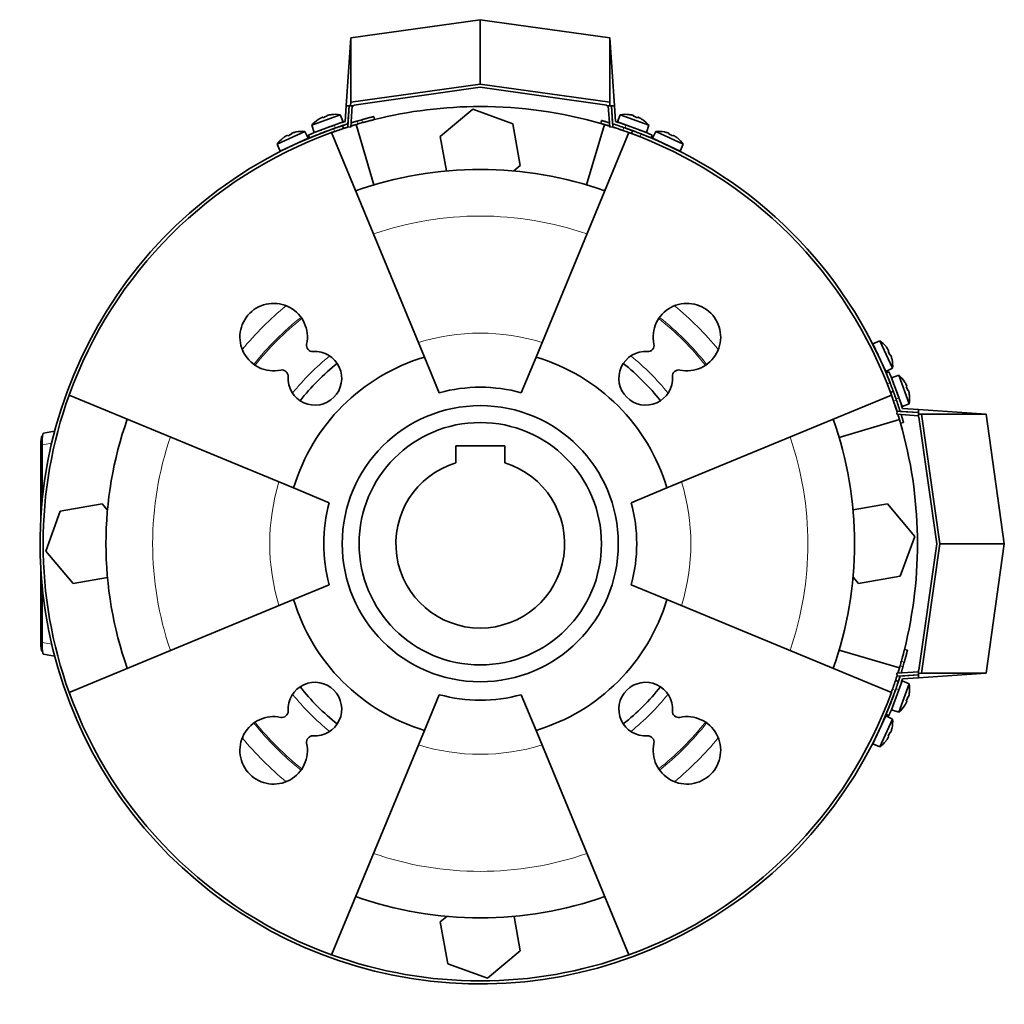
# Model space of a CAD drawing. Header units: millimetres. Extents: x 321 to 1213, y -1919 to 1672.
# Tile 26 of 29: x 321 to 642, y 1351 to 1672. Entities that reach past the tile are written whole.
import ezdxf

# ---------------------------------------------------------------- set-up
doc = ezdxf.new("R2010")
doc.units = ezdxf.units.MM
for name, color, linetype in [('M5X8_UNI7687', 7, 'Continuous'), ('MID_344-4', 7, 'Continuous'), ('VSI184-254_GIUNT', 7, 'Continuous'), ('VSI344-454_FILTR', 7, 'Continuous'), ('VSI344-454_SUPPO', 7, 'Continuous'), ('VSI344-454_TERMI', 7, 'Continuous'), ('VSI344-454_TESTA', 7, 'Continuous')]:
    doc.layers.add(name, color=color, linetype=linetype)

# ---------------------------------------------------------------- blocks, each defined once
blk = doc.blocks.new('SE1')
at = {"layer": 'M5X8_UNI7687', "color": 7, "linetype": 'Continuous', "lineweight": 35}
for p, q in [((425.53, 1640.58), (416.26, 1637.21)), ((421.15, 1640.26), (421.21, 1640.07)), ((422.75, 1640.63), (422.76, 1640.65)), ((426.45, 1638.25), (425.53, 1640.58)), ((516.82, 1640.58), (515.9, 1638.25)), ((526.08, 1637.21), (516.82, 1640.58)), ((519.6, 1640.63), (519.59, 1640.65)), ((521.2, 1640.26), (521.14, 1640.07)), ((416.26, 1637.21), (417.05, 1634.83)), ((417.05, 1634.83), (426.45, 1638.25)), ((418.36, 1639.03), (418.34, 1639.05)), ((419.82, 1639.78), (419.91, 1639.59)), ((515.9, 1638.25), (525.3, 1634.83)), ((522.53, 1639.78), (522.44, 1639.59)), ((524.01, 1639.05), (523.99, 1639.03)), ((525.3, 1634.83), (526.08, 1637.21)), ((413.94, 1635.16), (405, 1630.99)), ((408.32, 1633.87), (408.42, 1633.69)), ((409.61, 1634.47), (409.68, 1634.28)), ((411.17, 1634.97), (411.17, 1635)), ((415.06, 1632.92), (413.94, 1635.16)), ((424.45, 1636.44), (424.45, 1636.44)), ((528.41, 1635.16), (527.29, 1632.92)), ((537.35, 1630.99), (528.41, 1635.16)), ((531.18, 1635), (531.18, 1634.97)), ((532.74, 1634.47), (532.67, 1634.28)), ((534.03, 1633.87), (533.93, 1633.69)), ((405, 1630.99), (406, 1628.7)), ((406, 1628.7), (415.06, 1632.92)), ((406.91, 1633.01), (406.93, 1633)), ((527.29, 1632.92), (536.35, 1628.7)), ((535.42, 1633), (535.44, 1633.01)), ((536.35, 1628.7), (537.35, 1630.99)), ((601.41, 1566.93), (599.12, 1565.93)), ((605.58, 1557.99), (601.41, 1566.93)), ((599.12, 1565.93), (603.34, 1556.87)), ((603.43, 1565.02), (603.41, 1565)), ((604.28, 1563.61), (604.11, 1563.51)), ((604.88, 1562.32), (604.69, 1562.25)), ((605.39, 1560.77), (605.41, 1560.76)), ((603.34, 1556.87), (605.58, 1557.99)), ((607.62, 1555.67), (605.25, 1554.88)), ((605.25, 1554.88), (608.67, 1545.48)), ((611, 1546.4), (607.62, 1555.67)), ((609.45, 1553.57), (609.46, 1553.59)), ((610.2, 1552.11), (610.01, 1552.03)), ((610.68, 1550.78), (610.48, 1550.72)), ((611.05, 1549.18), (611.07, 1549.17)), ((608.67, 1545.48), (611, 1546.4)), ((608.67, 1456.03), (605.25, 1446.64)), ((606.86, 1454.03), (606.86, 1454.03)), ((607.62, 1445.85), (611, 1455.11)), ((611, 1455.11), (608.67, 1456.03)), ((610.68, 1450.74), (610.48, 1450.79)), ((611.05, 1452.33), (611.07, 1452.34)), ((609.46, 1447.92), (609.45, 1447.94)), ((610.2, 1449.4), (610.01, 1449.49)), ((603.34, 1444.64), (599.12, 1435.58)), ((605.58, 1443.52), (603.34, 1444.64)), ((605.25, 1446.64), (607.62, 1445.85)), ((601.41, 1434.59), (605.58, 1443.52)), ((604.28, 1437.9), (604.11, 1438)), ((604.88, 1439.19), (604.69, 1439.26)), ((605.41, 1440.75), (605.39, 1440.75)), ((599.12, 1435.58), (601.41, 1434.59)), ((603.41, 1436.52), (603.43, 1436.49))]:
    blk.add_line(p, q, dxfattribs=at)
for centre, radius, start, end in [((423.87, 1630.72), 10, 80.4586, 96.4084), ((518.48, 1630.72), 10, 83.5916, 99.5414), ((423.87, 1630.72), 10, 123.5916, 139.5414), ((424.74, 1637.1), 0.5, 110, 129.2041), ((517.61, 1637.1), 0.5, 50.7959, 70), ((518.48, 1630.72), 10, 40.4586, 56.4084), ((413.15, 1625.19), 10, 85.4586, 101.4084), ((523.24, 1635.05), 0.5, 70, 89.4626), ((529.2, 1625.19), 10, 78.5916, 94.5414), ((413.15, 1625.19), 10, 128.5916, 144.5414), ((413.46, 1631.63), 0.5, 115, 134.2679), ((528.89, 1631.63), 0.5, 45.7321, 65), ((529.2, 1625.19), 10, 35.4586, 51.4084), ((408.02, 1629.09), 0.5, 95.7321, 115), ((534.33, 1629.09), 0.5, 65, 84.2679), ((595.61, 1558.78), 10, 38.5916, 54.5414), ((599.51, 1563.91), 0.5, 5.7321, 25), ((595.61, 1558.78), 10, 355.4586, 11.4084), ((602.04, 1558.47), 0.5, 25, 44.2679), ((601.13, 1548.06), 10, 33.5916, 49.5414), ((607.52, 1547.19), 0.5, 20, 39.2041), ((601.13, 1548.06), 10, 350.4586, 6.4084), ((607.52, 1454.32), 0.5, 320.7959, 340), ((601.13, 1453.46), 10, 353.5916, 9.5414), ((605.46, 1448.69), 0.5, 340, 359.4451), ((601.13, 1453.46), 10, 310.4586, 326.4084), ((602.04, 1443.04), 0.5, 315.7321, 335), ((595.61, 1442.73), 10, 348.5916, 4.5414), ((599.51, 1437.6), 0.5, 335, 354.2679), ((595.61, 1442.73), 10, 305.4586, 321.4084)]:
    blk.add_arc(centre, radius, start, end, dxfattribs=at)
for centre, major_axis, ratio, start_param, end_param in [((423.12, 1632.79), (8.7, 3.17), 0.811251, 1.49595, 1.645642), ((423.87, 1630.73), (9.4, 3.42), 0.996195, 1.335108, 1.449667), ((518.48, 1630.73), (-9.4, 3.42), 0.996195, 4.833518, 4.948078), ((519.23, 1632.79), (8.7, -3.17), 0.811251, 1.49595, 1.645642), ((423.87, 1630.73), (-9.4, -3.42), 0.996195, 4.833518, 4.948078), ((518.48, 1630.73), (9.4, -3.42), 0.996195, 1.335108, 1.449667), ((413.14, 1625.21), (-9.06, -4.23), 0.996195, 4.833518, 4.948078), ((412.22, 1627.19), (8.39, 3.91), 0.811251, 1.49595, 1.645642), ((413.14, 1625.21), (9.06, 4.23), 0.996195, 1.335108, 1.449667), ((529.21, 1625.21), (-9.06, 4.23), 0.996195, 4.833518, 4.948078), ((530.13, 1627.19), (8.39, -3.91), 0.811251, 1.49595, 1.645642), ((529.21, 1625.21), (9.06, -4.23), 0.996195, 1.335108, 1.449667), ((595.62, 1558.79), (-4.23, 9.06), 0.996195, 4.833518, 4.948078), ((597.61, 1559.72), (3.91, -8.39), 0.811251, 1.49595, 1.645642), ((595.62, 1558.79), (4.23, -9.06), 0.996195, 1.335108, 1.449667), ((601.15, 1548.06), (-3.42, 9.4), 0.996195, 4.833518, 4.948078), ((603.21, 1548.81), (3.17, -8.7), 0.811251, 1.49595, 1.645642), ((601.15, 1548.06), (3.42, -9.4), 0.996195, 1.335108, 1.449667), ((603.21, 1452.7), (-3.17, -8.7), 0.811251, 1.49595, 1.645642), ((601.15, 1453.45), (3.42, 9.4), 0.996195, 4.833518, 4.948078), ((601.15, 1453.45), (-3.42, -9.4), 0.996195, 1.335108, 1.449667), ((597.61, 1441.8), (-3.91, -8.39), 0.811251, 1.49595, 1.645642), ((595.62, 1442.73), (4.23, 9.06), 0.996195, 4.833518, 4.948078), ((595.62, 1442.73), (-4.23, -9.06), 0.996195, 1.335108, 1.449667)]:
    blk.add_ellipse(centre, major_axis=major_axis, ratio=ratio, start_param=start_param, end_param=end_param, dxfattribs=at)
for points in [[(421.62, 1640.43), (421.6, 1640.43), (421.57, 1640.42), (421.52, 1640.41), (421.48, 1640.4), (421.44, 1640.39), (421.4, 1640.37), (421.36, 1640.36), (421.32, 1640.35), (421.28, 1640.34), (421.25, 1640.33), (421.23, 1640.31), (421.2, 1640.3), (421.18, 1640.29), (421.17, 1640.28), (421.16, 1640.28), (421.15, 1640.27), (421.15, 1640.27), (421.15, 1640.26)], [(521.2, 1640.26), (521.2, 1640.27), (521.2, 1640.27), (521.19, 1640.28), (521.18, 1640.28), (521.17, 1640.29), (521.15, 1640.3), (521.12, 1640.31), (521.1, 1640.33), (521.07, 1640.34), (521.03, 1640.35), (520.99, 1640.36), (520.95, 1640.37), (520.91, 1640.39), (520.87, 1640.4), (520.82, 1640.41), (520.78, 1640.42), (520.74, 1640.43), (520.73, 1640.43)], [(419.82, 1639.78), (419.82, 1639.78), (419.82, 1639.78), (419.81, 1639.78), (419.79, 1639.78), (419.78, 1639.78), (419.76, 1639.78), (419.73, 1639.77), (419.7, 1639.76), (419.67, 1639.75), (419.64, 1639.74), (419.6, 1639.72), (419.56, 1639.71), (419.52, 1639.69), (419.48, 1639.67), (419.44, 1639.65), (419.4, 1639.63), (419.37, 1639.62), (419.35, 1639.61)], [(523, 1639.61), (522.98, 1639.62), (522.95, 1639.63), (522.91, 1639.65), (522.87, 1639.67), (522.83, 1639.69), (522.79, 1639.71), (522.75, 1639.72), (522.71, 1639.74), (522.68, 1639.75), (522.64, 1639.76), (522.62, 1639.77), (522.59, 1639.78), (522.57, 1639.78), (522.56, 1639.78), (522.54, 1639.78), (522.53, 1639.78), (522.53, 1639.78), (522.53, 1639.78)], [(408.32, 1633.87), (408.32, 1633.87), (408.32, 1633.87), (408.31, 1633.87), (408.29, 1633.87), (408.28, 1633.87), (408.26, 1633.86), (408.24, 1633.85), (408.21, 1633.84), (408.18, 1633.83), (408.14, 1633.81), (408.11, 1633.79), (408.07, 1633.77), (408.03, 1633.75), (407.99, 1633.73), (407.96, 1633.71), (407.91, 1633.68), (407.88, 1633.67), (407.87, 1633.66)], [(410.06, 1634.68), (410.04, 1634.67), (410.01, 1634.66), (409.96, 1634.64), (409.92, 1634.63), (409.88, 1634.61), (409.84, 1634.6), (409.8, 1634.58), (409.77, 1634.57), (409.73, 1634.55), (409.7, 1634.54), (409.67, 1634.52), (409.65, 1634.51), (409.64, 1634.5), (409.62, 1634.49), (409.61, 1634.48), (409.61, 1634.47), (409.61, 1634.47), (409.61, 1634.47)], [(532.74, 1634.47), (532.74, 1634.47), (532.74, 1634.47), (532.74, 1634.48), (532.73, 1634.49), (532.71, 1634.5), (532.7, 1634.51), (532.67, 1634.52), (532.65, 1634.54), (532.62, 1634.55), (532.58, 1634.57), (532.55, 1634.58), (532.51, 1634.6), (532.47, 1634.61), (532.43, 1634.63), (532.38, 1634.64), (532.34, 1634.66), (532.31, 1634.67), (532.29, 1634.68)], [(534.48, 1633.66), (534.46, 1633.67), (534.44, 1633.68), (534.39, 1633.71), (534.35, 1633.73), (534.32, 1633.75), (534.28, 1633.77), (534.24, 1633.79), (534.21, 1633.81), (534.17, 1633.83), (534.14, 1633.84), (534.11, 1633.85), (534.09, 1633.86), (534.07, 1633.87), (534.05, 1633.87), (534.04, 1633.87), (534.03, 1633.87), (534.03, 1633.87), (534.03, 1633.87)], [(604.28, 1563.61), (604.29, 1563.61), (604.29, 1563.61), (604.29, 1563.62), (604.29, 1563.64), (604.28, 1563.65), (604.28, 1563.67), (604.27, 1563.7), (604.26, 1563.72), (604.24, 1563.75), (604.23, 1563.79), (604.21, 1563.82), (604.19, 1563.86), (604.17, 1563.9), (604.15, 1563.94), (604.13, 1563.98), (604.1, 1564.02), (604.08, 1564.05), (604.07, 1564.06)], [(605.09, 1561.87), (605.09, 1561.89), (605.08, 1561.92), (605.06, 1561.97), (605.05, 1562.01), (605.03, 1562.05), (605.02, 1562.09), (605, 1562.13), (604.98, 1562.17), (604.97, 1562.2), (604.95, 1562.23), (604.94, 1562.26), (604.93, 1562.28), (604.92, 1562.3), (604.91, 1562.31), (604.9, 1562.32), (604.89, 1562.32), (604.89, 1562.32), (604.88, 1562.32)], [(610.2, 1552.11), (610.2, 1552.11), (610.2, 1552.12), (610.2, 1552.13), (610.2, 1552.14), (610.2, 1552.15), (610.2, 1552.17), (610.19, 1552.2), (610.18, 1552.23), (610.17, 1552.26), (610.16, 1552.29), (610.14, 1552.33), (610.12, 1552.37), (610.11, 1552.41), (610.09, 1552.45), (610.07, 1552.49), (610.05, 1552.53), (610.03, 1552.56), (610.03, 1552.58)], [(610.85, 1550.31), (610.85, 1550.33), (610.84, 1550.36), (610.83, 1550.41), (610.82, 1550.45), (610.8, 1550.49), (610.79, 1550.53), (610.78, 1550.57), (610.77, 1550.61), (610.75, 1550.65), (610.74, 1550.68), (610.73, 1550.71), (610.72, 1550.73), (610.71, 1550.75), (610.7, 1550.76), (610.7, 1550.77), (610.69, 1550.78), (610.68, 1550.78), (610.68, 1550.78)], [(610.68, 1450.74), (610.68, 1450.74), (610.69, 1450.74), (610.7, 1450.74), (610.7, 1450.75), (610.71, 1450.77), (610.72, 1450.78), (610.73, 1450.81), (610.74, 1450.83), (610.75, 1450.87), (610.77, 1450.9), (610.78, 1450.94), (610.79, 1450.98), (610.8, 1451.02), (610.82, 1451.06), (610.83, 1451.11), (610.84, 1451.15), (610.85, 1451.19), (610.85, 1451.2)], [(610.03, 1448.93), (610.03, 1448.95), (610.05, 1448.98), (610.07, 1449.02), (610.09, 1449.06), (610.11, 1449.1), (610.12, 1449.14), (610.14, 1449.18), (610.16, 1449.22), (610.17, 1449.25), (610.18, 1449.29), (610.19, 1449.31), (610.2, 1449.34), (610.2, 1449.36), (610.2, 1449.38), (610.2, 1449.39), (610.2, 1449.4), (610.2, 1449.4), (610.2, 1449.4)], [(604.07, 1437.45), (604.08, 1437.47), (604.1, 1437.5), (604.13, 1437.54), (604.15, 1437.58), (604.17, 1437.62), (604.19, 1437.65), (604.21, 1437.69), (604.23, 1437.73), (604.24, 1437.76), (604.26, 1437.79), (604.27, 1437.82), (604.28, 1437.84), (604.28, 1437.86), (604.29, 1437.88), (604.29, 1437.89), (604.29, 1437.9), (604.29, 1437.9), (604.28, 1437.9)], [(604.88, 1439.19), (604.89, 1439.19), (604.89, 1439.19), (604.9, 1439.2), (604.91, 1439.2), (604.92, 1439.22), (604.93, 1439.23), (604.94, 1439.26), (604.95, 1439.28), (604.97, 1439.31), (604.98, 1439.35), (605, 1439.38), (605.02, 1439.42), (605.03, 1439.46), (605.05, 1439.5), (605.06, 1439.55), (605.08, 1439.59), (605.09, 1439.62), (605.09, 1439.64)]]:
    blk.add_open_spline(points, degree=3, dxfattribs=at)
at = {"layer": 'MID_344-4', "color": 7, "linetype": 'Continuous', "lineweight": 35}
for p, q in [((428.45, 1643.54), (427.97, 1636.62)), ((428.97, 1636.55), (429.45, 1643.54)), ((512.89, 1643.54), (513.38, 1636.55)), ((514.38, 1636.62), (513.9, 1643.54)), ((427.97, 1636.62), (428.97, 1636.55)), ((513.38, 1636.55), (514.38, 1636.62)), ((607.04, 1543.96), (606.97, 1542.97)), ((613.96, 1543.48), (607.04, 1543.96)), ((606.97, 1542.97), (613.96, 1542.48)), ((613.96, 1459.04), (606.97, 1458.55)), ((606.97, 1458.55), (607.04, 1457.55)), ((607.04, 1457.55), (613.96, 1458.03))]:
    blk.add_line(p, q, dxfattribs=at)
at = {"layer": 'VSI184-254_GIUNT', "color": 7, "linetype": 'Continuous', "lineweight": 35}
for p, q in [((463.17, 1532.66), (463.17, 1527.07)), ((479.17, 1532.66), (463.17, 1532.66)), ((479.17, 1527.07), (479.17, 1532.66))]:
    blk.add_line(p, q, dxfattribs=at)
blk.add_circle((471.17, 1500.76), 39.5, dxfattribs=at)
blk.add_arc((471.17, 1500.76), 27.5, 106.9124, 73.0876, dxfattribs=at)
at = {"layer": 'VSI344-454_FILTR', "color": 7, "linetype": 'Continuous', "lineweight": 35}
for p, q in [((436.7, 1639.02), (436.46, 1639.99)), ((426.55, 1636.09), (426.24, 1637.04)), ((510.73, 1638.7), (510.45, 1637.74)), ((520.84, 1635.39), (520.5, 1634.45)), ((604.87, 1550.08), (605.81, 1550.42)), ((608.15, 1540.03), (609.12, 1540.31)), ((610.41, 1466.04), (609.44, 1466.28)), ((607.46, 1455.82), (606.51, 1456.13))]:
    blk.add_line(p, q, dxfattribs=at)
at = {"layer": 'VSI344-454_FILTR', "color": 4, "linetype": 'Continuous', "lineweight": 9}
for p, q in [((431.01, 1638.52), (431.32, 1637.57)), ((432.83, 1638), (432.59, 1638.97)), ((513.35, 1636.97), (513.33, 1636.88)), ((423.71, 1635.12), (423.4, 1636.07)), ((517.67, 1635.46), (518.02, 1636.4)), ((523.65, 1634.32), (523.3, 1633.38)), ((603.8, 1552.88), (604.74, 1553.23)), ((606.81, 1547.6), (605.88, 1547.25)), ((607.3, 1542.91), (607.39, 1542.94)), ((607.99, 1460.91), (608.94, 1460.59)), ((609.39, 1462.17), (608.42, 1462.42)), ((606.49, 1452.98), (605.54, 1453.29))]:
    blk.add_line(p, q, dxfattribs=at)
at = {"layer": 'VSI344-454_FILTR', "color": 7, "linetype": 'Continuous', "lineweight": 35}
for radius, start, end in [(143.5, 105.5973, 106.2532), (142.5, 105.6085, 106.2392), (143.5, 109.4479, 340.5521), (142.5, 109.4563, 109.8856), (142.5, 70.9563, 72.4298), (143.5, 21.4479, 68.5521), (142.5, 160.1144, 199.8856), (142.5, 17.5702, 19.0437), (142.5, 343.7608, 344.3915), (143.5, 343.7468, 344.4027), (142.5, 340.1144, 340.5437), (142.5, 250.1144, 289.8856)]:
    blk.add_arc((471.17, 1500.76), radius, start, end, dxfattribs=at)
for points, knots in [([(432.59, 1638.97), (432.65, 1638.99), (432.78, 1639.03), (432.97, 1639.08), (433.16, 1639.13), (433.34, 1639.18), (433.53, 1639.23), (433.71, 1639.28), (433.89, 1639.33), (434.24, 1639.42), (434.75, 1639.56), (435.34, 1639.71), (435.83, 1639.83), (436.12, 1639.91), (436.3, 1639.95), (436.39, 1639.98), (436.45, 1639.99), (436.46, 1639.99), (436.46, 1639.99)], [0, 0, 0, 0, 0.031592, 0.062927, 0.094082, 0.125133, 0.156157, 0.187231, 0.218434, 0.24984, 0.375694, 0.49976, 0.623965, 0.750126, 0.812727, 0.874827, 0.937046, 1, 1, 1, 1]), ([(423.4, 1636.07), (423.45, 1636.09), (423.56, 1636.13), (423.71, 1636.18), (423.87, 1636.24), (424.03, 1636.29), (424.18, 1636.34), (424.33, 1636.4), (424.6, 1636.49), (424.98, 1636.62), (425.41, 1636.77), (425.77, 1636.88), (425.99, 1636.96), (426.12, 1637), (426.19, 1637.02), (426.23, 1637.04), (426.23, 1637.04), (426.24, 1637.04)], [0, 0, 0, 0, 0.036074, 0.071835, 0.107394, 0.142867, 0.178369, 0.214015, 0.24992, 0.375515, 0.499618, 0.623903, 0.749864, 0.812552, 0.874725, 0.937001, 1, 1, 1, 1]), ([(426.24, 1637.04), (426.24, 1637.04), (426.24, 1637.04), (426.25, 1637.04), (426.27, 1637.05), (426.31, 1637.06), (426.35, 1637.07), (426.39, 1637.09), (426.45, 1637.11), (426.52, 1637.13), (426.68, 1637.19), (427.01, 1637.29), (427.49, 1637.45), (427.81, 1637.55), (427.9, 1637.58)], [0, 0, 0, 0, 0.027983, 0.0557899, 0.0834734, 0.1110867, 0.1386835, 0.1663177, 0.1940428, 0.2219119, 0.2499772, 0.3749272, 0.4997192, 0.5496634, 0.5496634, 0.5496634, 0.5496634]), ([(431.32, 1637.57), (431.25, 1637.55), (431.11, 1637.51), (430.9, 1637.45), (430.7, 1637.39), (430.49, 1637.33), (430.29, 1637.26), (430.09, 1637.2), (429.89, 1637.14), (429.69, 1637.08), (429.37, 1636.99), (429.12, 1636.91), (428.95, 1636.86)], [0, 0, 0, 0, 0.028015, 0.0558533, 0.0835676, 0.1112114, 0.1388385, 0.1665028, 0.194258, 0.2221573, 0.2502531, 0.3309756, 0.3309756, 0.3309756, 0.3309756]), ([(429.05, 1637.94), (429.09, 1637.95), (429.25, 1638), (429.53, 1638.08), (429.89, 1638.19), (430.26, 1638.3), (430.63, 1638.41), (430.89, 1638.48), (431.01, 1638.52)], [0.7315353, 0.7315353, 0.7315353, 0.7315353, 0.7497622, 0.8001839, 0.8501065, 0.8998409, 0.9497014, 1, 1, 1, 1]), ([(436.7, 1639.02), (436.7, 1639.02), (436.7, 1639.02), (436.68, 1639.02), (436.66, 1639.01), (436.63, 1639.01), (436.59, 1639), (436.54, 1638.98), (436.48, 1638.97), (436.34, 1638.93), (436.07, 1638.86), (435.58, 1638.74), (434.99, 1638.59), (434.43, 1638.44), (433.95, 1638.31), (433.59, 1638.21), (433.21, 1638.11), (432.96, 1638.04), (432.83, 1638)], [0, 0, 0, 0, 0.031603, 0.06295, 0.094114, 0.125174, 0.156207, 0.187289, 0.2185, 0.249914, 0.37603, 0.500271, 0.624311, 0.750212, 0.812795, 0.874875, 0.937072, 1, 1, 1, 1]), ([(513.33, 1636.88), (513.27, 1636.9), (513.17, 1636.93), (513.01, 1636.98), (512.85, 1637.03), (512.69, 1637.08), (512.54, 1637.12), (512.38, 1637.17), (512.11, 1637.25), (511.72, 1637.37), (511.28, 1637.5), (510.92, 1637.6), (510.7, 1637.66), (510.57, 1637.7), (510.5, 1637.72), (510.46, 1637.73), (510.46, 1637.74), (510.45, 1637.74)], [0, 0, 0, 0, 0.036074, 0.071827, 0.107372, 0.142823, 0.178296, 0.213907, 0.249769, 0.37568, 0.49974, 0.623937, 0.750153, 0.812742, 0.874833, 0.937047, 1, 1, 1, 1]), ([(510.73, 1638.7), (510.73, 1638.7), (510.73, 1638.7), (510.75, 1638.69), (510.77, 1638.69), (510.8, 1638.68), (510.84, 1638.67), (510.89, 1638.65), (511, 1638.62), (511.2, 1638.56), (511.56, 1638.46), (512, 1638.33), (512.42, 1638.2), (512.77, 1638.1), (513.03, 1638.02), (513.2, 1637.96), (513.28, 1637.94)], [0, 0, 0, 0, 0.0360916, 0.0718605, 0.1074196, 0.142884, 0.1783694, 0.2139916, 0.2498648, 0.3760321, 0.5002654, 0.6243037, 0.7502673, 0.8128325, 0.8748978, 0.9284754, 0.9284754, 0.9284754, 0.9284754]), ([(426.55, 1636.09), (426.55, 1636.09), (426.55, 1636.09), (426.53, 1636.08), (426.51, 1636.08), (426.48, 1636.07), (426.44, 1636.05), (426.39, 1636.04), (426.28, 1636), (426.08, 1635.93), (425.73, 1635.82), (425.29, 1635.67), (424.88, 1635.53), (424.53, 1635.41), (424.26, 1635.31), (423.99, 1635.22), (423.8, 1635.15), (423.71, 1635.12)], [0, 0, 0, 0, 0.03611, 0.071905, 0.107497, 0.143003, 0.178538, 0.214218, 0.250157, 0.376062, 0.500392, 0.624478, 0.750119, 0.812755, 0.874869, 0.937079, 1, 1, 1, 1]), ([(428.13, 1636.6), (428.07, 1636.58), (427.78, 1636.49), (427.32, 1636.34), (426.97, 1636.23), (426.78, 1636.16), (426.67, 1636.13), (426.6, 1636.11), (426.56, 1636.09), (426.55, 1636.09), (426.55, 1636.09)], [0.4654257, 0.4654257, 0.4654257, 0.4654257, 0.5002684, 0.625041, 0.7500173, 0.8003848, 0.8502554, 0.8999393, 0.9497504, 1, 1, 1, 1]), ([(520.5, 1634.45), (520.5, 1634.45), (520.49, 1634.45), (520.48, 1634.45), (520.46, 1634.46), (520.43, 1634.47), (520.39, 1634.49), (520.34, 1634.51), (520.24, 1634.54), (520.04, 1634.62), (519.68, 1634.75), (519.26, 1634.9), (518.84, 1635.05), (518.49, 1635.17), (518.23, 1635.27), (517.95, 1635.36), (517.76, 1635.43), (517.67, 1635.46)], [0, 0, 0, 0, 0.036048, 0.071793, 0.107348, 0.142827, 0.178345, 0.214016, 0.249954, 0.375229, 0.499698, 0.624316, 0.749897, 0.812621, 0.874803, 0.937057, 1, 1, 1, 1]), ([(518.02, 1636.4), (518.07, 1636.38), (518.18, 1636.34), (518.34, 1636.29), (518.49, 1636.23), (518.65, 1636.18), (518.8, 1636.12), (518.95, 1636.07), (519.22, 1635.97), (519.6, 1635.84), (520.03, 1635.68), (520.38, 1635.56), (520.6, 1635.48), (520.73, 1635.43), (520.79, 1635.41), (520.83, 1635.39), (520.84, 1635.39), (520.84, 1635.39)], [0, 0, 0, 0, 0.036087, 0.071867, 0.107452, 0.142957, 0.178497, 0.214187, 0.25014, 0.375681, 0.50031, 0.624737, 0.750064, 0.812751, 0.874892, 0.937105, 1, 1, 1, 1]), ([(523.3, 1633.38), (523.25, 1633.4), (523.14, 1633.44), (522.99, 1633.5), (522.83, 1633.56), (522.68, 1633.62), (522.53, 1633.68), (522.38, 1633.74), (522.11, 1633.84), (521.74, 1633.99), (521.31, 1634.15), (520.96, 1634.28), (520.74, 1634.36), (520.61, 1634.41), (520.55, 1634.43), (520.5, 1634.45), (520.5, 1634.45), (520.5, 1634.45)], [0, 0, 0, 0, 0.036074, 0.071827, 0.107372, 0.142823, 0.178296, 0.213907, 0.249769, 0.37568, 0.49974, 0.623937, 0.750153, 0.812742, 0.874833, 0.937047, 1, 1, 1, 1]), ([(520.84, 1635.39), (520.84, 1635.39), (520.84, 1635.39), (520.86, 1635.38), (520.88, 1635.37), (520.91, 1635.36), (520.95, 1635.35), (521, 1635.33), (521.1, 1635.29), (521.3, 1635.22), (521.65, 1635.09), (522.08, 1634.92), (522.49, 1634.77), (522.83, 1634.64), (523.1, 1634.53), (523.37, 1634.43), (523.55, 1634.36), (523.65, 1634.32)], [0, 0, 0, 0, 0.036092, 0.07186, 0.10742, 0.142884, 0.178369, 0.213992, 0.249865, 0.376032, 0.500265, 0.624304, 0.750267, 0.812832, 0.874898, 0.937082, 1, 1, 1, 1]), ([(604.87, 1550.08), (604.87, 1550.08), (604.87, 1550.08), (604.86, 1550.09), (604.85, 1550.12), (604.84, 1550.15), (604.83, 1550.19), (604.81, 1550.23), (604.77, 1550.34), (604.7, 1550.54), (604.57, 1550.89), (604.4, 1551.32), (604.25, 1551.72), (604.12, 1552.07), (604.01, 1552.34), (603.91, 1552.61), (603.84, 1552.79), (603.8, 1552.88)], [0, 0, 0, 0, 0.036092, 0.07186, 0.10742, 0.142884, 0.178369, 0.213991, 0.249865, 0.376032, 0.500265, 0.624303, 0.750267, 0.812832, 0.874898, 0.937082, 1, 1, 1, 1]), ([(604.74, 1553.23), (604.76, 1553.18), (604.8, 1553.07), (604.86, 1552.91), (604.92, 1552.76), (604.98, 1552.61), (605.04, 1552.46), (605.1, 1552.31), (605.2, 1552.04), (605.34, 1551.66), (605.5, 1551.24), (605.63, 1550.88), (605.72, 1550.67), (605.76, 1550.54), (605.79, 1550.47), (605.8, 1550.43), (605.8, 1550.43), (605.81, 1550.42)], [0, 0, 0, 0, 0.036074, 0.071827, 0.107372, 0.142823, 0.178296, 0.213907, 0.249769, 0.375679, 0.49974, 0.623937, 0.750153, 0.812742, 0.874833, 0.937047, 1, 1, 1, 1]), ([(605.81, 1550.42), (605.81, 1550.42), (605.81, 1550.42), (605.81, 1550.41), (605.82, 1550.39), (605.83, 1550.36), (605.84, 1550.32), (605.86, 1550.27), (605.9, 1550.16), (605.97, 1549.97), (606.1, 1549.61), (606.26, 1549.18), (606.4, 1548.77), (606.53, 1548.42), (606.62, 1548.15), (606.72, 1547.88), (606.78, 1547.69), (606.81, 1547.6)], [0, 0, 0, 0, 0.036048, 0.071793, 0.107348, 0.142827, 0.178345, 0.214016, 0.249955, 0.375229, 0.499698, 0.624316, 0.749898, 0.812622, 0.874803, 0.937058, 1, 1, 1, 1]), ([(605.88, 1547.25), (605.86, 1547.31), (605.82, 1547.41), (605.77, 1547.57), (605.71, 1547.73), (605.66, 1547.88), (605.6, 1548.04), (605.55, 1548.19), (605.45, 1548.46), (605.32, 1548.84), (605.16, 1549.27), (605.04, 1549.62), (604.96, 1549.84), (604.91, 1549.96), (604.89, 1550.03), (604.87, 1550.07), (604.87, 1550.08), (604.87, 1550.08)], [0, 0, 0, 0, 0.036087, 0.071867, 0.107452, 0.142957, 0.178497, 0.214187, 0.25014, 0.375682, 0.50031, 0.624737, 0.750064, 0.812751, 0.874892, 0.937105, 1, 1, 1, 1]), ([(608.15, 1540.03), (608.15, 1540.04), (608.15, 1540.04), (608.15, 1540.05), (608.14, 1540.07), (608.13, 1540.11), (608.12, 1540.15), (608.11, 1540.2), (608.08, 1540.3), (608.02, 1540.51), (607.91, 1540.87), (607.78, 1541.3), (607.66, 1541.72), (607.55, 1542.08), (607.47, 1542.35), (607.38, 1542.63), (607.33, 1542.82), (607.3, 1542.91)], [0, 0, 0, 0, 0.036092, 0.07186, 0.10742, 0.142884, 0.178369, 0.213991, 0.249865, 0.376032, 0.500265, 0.624303, 0.750267, 0.812832, 0.874898, 0.937082, 1, 1, 1, 1]), ([(608.36, 1542.86), (608.36, 1542.86), (608.37, 1542.81), (608.41, 1542.7), (608.45, 1542.55), (608.5, 1542.39), (608.55, 1542.24), (608.63, 1541.96), (608.75, 1541.58), (608.87, 1541.14), (608.98, 1540.78), (609.04, 1540.56), (609.08, 1540.43), (609.1, 1540.36), (609.11, 1540.32), (609.11, 1540.31), (609.12, 1540.31)], [0.0715921, 0.0715921, 0.0715921, 0.0715921, 0.0718269, 0.1073717, 0.1428229, 0.1782961, 0.2139067, 0.2497688, 0.3756794, 0.4997397, 0.6239373, 0.7501533, 0.812742, 0.8748331, 0.9370469, 1, 1, 1, 1]), ([(608.42, 1462.42), (608.44, 1462.48), (608.47, 1462.61), (608.53, 1462.8), (608.58, 1462.98), (608.63, 1463.17), (608.68, 1463.35), (608.73, 1463.53), (608.78, 1463.71), (608.87, 1464.07), (609.01, 1464.57), (609.16, 1465.16), (609.28, 1465.65), (609.36, 1465.95), (609.4, 1466.12), (609.42, 1466.21), (609.44, 1466.27), (609.44, 1466.28), (609.44, 1466.28)], [0, 0, 0, 0, 0.031592, 0.062927, 0.094083, 0.125133, 0.156157, 0.187232, 0.218434, 0.249841, 0.375694, 0.49976, 0.623965, 0.750126, 0.812727, 0.874827, 0.937046, 1, 1, 1, 1]), ([(610.41, 1466.04), (610.41, 1466.04), (610.41, 1466.04), (610.41, 1466.02), (610.4, 1466), (610.39, 1465.97), (610.38, 1465.93), (610.37, 1465.88), (610.36, 1465.82), (610.32, 1465.68), (610.25, 1465.41), (610.13, 1464.92), (609.98, 1464.33), (609.83, 1463.77), (609.7, 1463.29), (609.6, 1462.93), (609.5, 1462.55), (609.43, 1462.3), (609.39, 1462.17)], [0, 0, 0, 0, 0.031603, 0.06295, 0.094114, 0.125174, 0.156207, 0.18729, 0.2185, 0.249914, 0.376031, 0.500271, 0.624311, 0.750213, 0.812795, 0.874875, 0.937072, 1, 1, 1, 1]), ([(607.27, 1458.53), (607.33, 1458.7), (607.42, 1459), (607.55, 1459.43), (607.66, 1459.79), (607.77, 1460.16), (607.88, 1460.53), (607.95, 1460.78), (607.99, 1460.91)], [0.6690732, 0.6690732, 0.6690732, 0.6690732, 0.7497612, 0.8001829, 0.8501057, 0.8998403, 0.9497011, 1, 1, 1, 1]), ([(608.94, 1460.59), (608.92, 1460.52), (608.88, 1460.38), (608.82, 1460.17), (608.76, 1459.97), (608.69, 1459.76), (608.63, 1459.56), (608.57, 1459.35), (608.51, 1459.15), (608.45, 1458.96), (608.4, 1458.78), (608.37, 1458.68), (608.35, 1458.63)], [0, 0, 0, 0, 0.0280148, 0.0558529, 0.0835671, 0.1112108, 0.1388378, 0.166502, 0.1942571, 0.2221564, 0.2502521, 0.2685157, 0.2685157, 0.2685157, 0.2685157]), ([(606.51, 1456.13), (606.51, 1456.13), (606.51, 1456.13), (606.51, 1456.15), (606.52, 1456.17), (606.53, 1456.2), (606.54, 1456.24), (606.56, 1456.29), (606.58, 1456.35), (606.6, 1456.42), (606.65, 1456.58), (606.76, 1456.9), (606.91, 1457.36), (607, 1457.65), (607.02, 1457.71)], [0, 0, 0, 0, 0.0279829, 0.0557898, 0.0834733, 0.1110865, 0.1386833, 0.1663175, 0.1940425, 0.2219116, 0.2499768, 0.3749266, 0.4997183, 0.5346105, 0.5346105, 0.5346105, 0.5346105]), ([(608.02, 1457.58), (607.98, 1457.45), (607.87, 1457.1), (607.71, 1456.59), (607.59, 1456.24), (607.53, 1456.04), (607.5, 1455.94), (607.47, 1455.87), (607.46, 1455.83), (607.46, 1455.82), (607.46, 1455.82)], [0.4338052, 0.4338052, 0.4338052, 0.4338052, 0.5002675, 0.6250404, 0.750017, 0.8003845, 0.8502552, 0.8999392, 0.9497503, 1, 1, 1, 1]), ([(605.54, 1453.29), (605.56, 1453.35), (605.59, 1453.45), (605.65, 1453.61), (605.7, 1453.77), (605.76, 1453.92), (605.81, 1454.07), (605.86, 1454.23), (605.96, 1454.5), (606.09, 1454.88), (606.23, 1455.31), (606.35, 1455.67), (606.43, 1455.89), (606.47, 1456.01), (606.49, 1456.08), (606.5, 1456.12), (606.51, 1456.13), (606.51, 1456.13)], [0, 0, 0, 0, 0.036074, 0.071835, 0.107394, 0.142867, 0.178369, 0.214016, 0.24992, 0.375515, 0.499619, 0.623903, 0.749864, 0.812553, 0.874725, 0.937001, 1, 1, 1, 1]), ([(607.46, 1455.82), (607.46, 1455.82), (607.46, 1455.82), (607.45, 1455.8), (607.44, 1455.78), (607.43, 1455.75), (607.42, 1455.71), (607.4, 1455.66), (607.37, 1455.55), (607.3, 1455.35), (607.18, 1455), (607.04, 1454.56), (606.9, 1454.15), (606.77, 1453.8), (606.68, 1453.53), (606.59, 1453.26), (606.52, 1453.07), (606.49, 1452.98)], [0, 0, 0, 0, 0.03611, 0.071905, 0.107497, 0.143003, 0.178538, 0.214218, 0.250157, 0.376062, 0.500393, 0.624478, 0.750119, 0.812755, 0.87487, 0.93708, 1, 1, 1, 1])]:
    blk.add_open_spline(points, degree=3, knots=knots, dxfattribs=at)
at = {"layer": 'VSI344-454_SUPPO', "color": 7, "linetype": 'Continuous', "lineweight": 35}
for p, q in [((458.15, 1633.5), (468.77, 1642.4)), ((468.77, 1642.4), (481.79, 1637.66)), ((436.52, 1617.73), (430.7, 1637.39)), ((436.58, 1638.99), (436.58, 1638.99)), ((481.79, 1637.66), (484.2, 1624.02)), ((505.82, 1617.73), (511.65, 1637.39)), ((422.7, 1634.76), (453.01, 1561.6)), ((519.65, 1634.76), (489.34, 1561.6)), ((460.14, 1622.26), (458.15, 1633.5)), ((484.2, 1624.02), (482.11, 1622.27)), ((457.82, 1549.98), (453.01, 1561.6)), ((484.53, 1549.98), (489.34, 1561.6)), ((337.17, 1549.23), (410.33, 1518.92)), ((605.18, 1549.23), (532.02, 1518.92)), ((588.15, 1535.41), (607.81, 1541.23)), ((421.95, 1514.11), (410.33, 1518.92)), ((520.4, 1514.11), (532.02, 1518.92)), ((334.27, 1511.37), (347.91, 1513.78)), ((347.91, 1513.78), (349.67, 1511.69)), ((592.67, 1511.8), (603.91, 1513.78)), ((603.91, 1513.78), (612.82, 1503.16)), ((329.53, 1498.35), (334.27, 1511.37)), ((612.82, 1503.16), (608.08, 1490.14)), ((338.44, 1487.74), (329.53, 1498.35)), ((349.68, 1489.72), (338.44, 1487.74)), ((594.44, 1487.74), (592.68, 1489.82)), ((608.08, 1490.14), (594.44, 1487.74)), ((421.95, 1487.4), (410.33, 1482.59)), ((520.4, 1487.4), (532.02, 1482.59)), ((337.17, 1452.29), (410.33, 1482.59)), ((605.18, 1452.29), (532.02, 1482.59)), ((607.81, 1460.28), (588.15, 1466.11)), ((609.41, 1466.16), (609.41, 1466.16)), ((457.82, 1451.54), (453.01, 1439.91)), ((484.53, 1451.54), (489.34, 1439.91)), ((422.7, 1366.75), (453.01, 1439.91)), ((519.65, 1366.75), (489.34, 1439.91)), ((458.15, 1377.5), (460.24, 1379.25)), ((460.56, 1363.85), (458.15, 1377.5)), ((482.21, 1379.26), (484.2, 1368.02)), ((484.2, 1368.02), (473.58, 1359.11)), ((473.58, 1359.11), (460.56, 1363.85))]:
    blk.add_line(p, q, dxfattribs=at)
for centre, radius, start, end in [((471.17, 1500.76), 142.5, 90, 104.0511), ((471.17, 1500.76), 142.5, 74, 90), ((471.17, 1500.76), 142.5, 106.5, 107.2205), ((471.17, 1500.76), 142.5, 72.7937, 73.5), ((471.17, 1500.76), 142.5, 109.8856, 160.1144), ((471.17, 1500.76), 142.5, 70.1144, 72.4298), ((471.17, 1500.76), 142.5, 19.8856, 70.1144), ((471.17, 1500.76), 122, 70.5541, 109.4459), ((403.82, 1568.11), 11, 347.9714, 282.0286), ((538.53, 1568.11), 11, 257.9714, 192.0286), ((417.26, 1554.67), 8.75, 176.1572, 93.8428), ((416.54, 1565.4), 2, 167.9714, 273.8428), ((525.09, 1554.67), 8.75, 86.1572, 3.8428), ((525.81, 1565.4), 2, 266.1572, 12.0286), ((471.17, 1500.76), 63.5, 106.6248, 163.3752), ((471.17, 1500.76), 63.5, 16.6248, 73.3752), ((406.53, 1555.39), 2, 356.1572, 102.0286), ((471.17, 1500.76), 75, 128.4349, 141.5651), ((471.17, 1500.76), 75, 38.4349, 51.5651), ((535.82, 1555.39), 2, 77.9714, 183.8428), ((471.17, 1500.76), 51, 74.8223, 105.1777), ((471.17, 1500.76), 142.5, 17.5702, 19.8856), ((471.17, 1500.76), 45, 90, 270), ((471.17, 1500.76), 45, 270, 90), ((471.17, 1500.76), 122, 160.5541, 199.4459), ((471.17, 1500.76), 122, 340.5541, 19.4459), ((471.17, 1500.76), 142.5, 16.5, 17.2063), ((471.17, 1500.76), 142.5, 345.9489, 16), ((471.17, 1500.76), 51, 164.8223, 195.1777), ((471.17, 1500.76), 51, 344.8223, 15.1777), ((471.17, 1500.76), 63.5, 196.6248, 253.3752), ((471.17, 1500.76), 63.5, 286.6248, 343.3752), ((471.17, 1500.76), 142.5, 342.7795, 343.5), ((417.26, 1446.84), 8.75, 266.1572, 183.8428), ((471.17, 1500.76), 75, 218.4349, 231.5651), ((525.09, 1446.84), 8.75, 356.1572, 273.8428), ((471.17, 1500.76), 75, 308.4349, 321.5651), ((471.17, 1500.76), 142.5, 199.8856, 250.1144), ((471.17, 1500.76), 51, 254.8223, 285.1777), ((471.17, 1500.76), 142.5, 289.8856, 340.1144), ((403.82, 1433.4), 11, 77.9714, 12.0286), ((406.53, 1446.12), 2, 257.9714, 3.8428), ((538.53, 1433.4), 11, 167.9714, 102.0286), ((535.82, 1446.12), 2, 176.1572, 282.0286), ((416.54, 1436.11), 2, 86.1572, 192.0286), ((525.81, 1436.11), 2, 347.9714, 93.8428), ((471.17, 1500.76), 122, 250.5541, 289.4459)]:
    blk.add_arc(centre, radius, start, end, dxfattribs=at)
at = {"layer": 'VSI344-454_SUPPO', "color": 4, "linetype": 'Continuous', "lineweight": 9}
for radius, start, end in [(106.8, 70.9891, 109.0109), (100.1, 129.2029, 140.7971), (100.1, 39.2029, 50.7971), (94.12, 128.3751, 141.6249), (93.66, 128.3936, 141.6064), (93.66, 38.3936, 51.6064), (94.12, 38.3751, 51.6249), (68.63, 72.935, 107.065), (78.44, 128.7211, 141.2789), (78.44, 38.7211, 51.2789), (106.8, 160.9891, 199.0109), (106.8, 340.9891, 19.0109), (68.63, 162.935, 197.065), (68.63, 342.935, 17.065), (78.44, 218.7211, 231.2789), (78.44, 308.7211, 321.2789), (94.12, 218.3751, 231.6249), (93.66, 218.3936, 231.6064), (93.66, 308.3936, 321.6064), (94.12, 308.3751, 321.6249), (100.1, 219.2029, 230.7971), (68.63, 252.935, 287.065), (100.1, 309.2029, 320.7971), (106.8, 250.9891, 289.0109)]:
    blk.add_arc((471.17, 1500.76), radius, start, end, dxfattribs=at)
at = {"layer": 'VSI344-454_TERMI', "color": 7, "linetype": 'Continuous', "lineweight": 35}
for p, q in [((428.99, 1665.64), (471.17, 1671.56)), ((471.17, 1671.56), (513.36, 1665.64)), ((471.17, 1671.56), (471.17, 1650.55)), ((427.45, 1643.54), (428.99, 1665.64)), ((428.99, 1665.64), (428.99, 1644.63)), ((513.36, 1665.64), (514.9, 1643.54)), ((513.36, 1665.64), (513.36, 1644.63)), ((471.17, 1650.55), (428.99, 1644.63)), ((513.36, 1644.63), (471.17, 1650.55)), ((429.94, 1643.75), (471.17, 1649.54)), ((471.17, 1649.54), (512.41, 1643.75)), ((427.09, 1638.37), (427.45, 1643.54)), ((428.92, 1643.54), (427.45, 1643.54)), ((428.04, 1637.62), (428.45, 1643.54)), ((428.99, 1644.63), (428.92, 1643.54)), ((429.92, 1643.54), (428.92, 1643.54)), ((429.92, 1643.54), (429.94, 1643.75)), ((512.41, 1643.75), (512.43, 1643.54)), ((513.43, 1643.54), (512.43, 1643.54)), ((513.43, 1643.54), (513.36, 1644.63)), ((513.43, 1643.54), (514.9, 1643.54)), ((514.31, 1637.62), (513.9, 1643.54)), ((515.26, 1638.37), (514.9, 1643.54)), ((415.17, 1633.96), (415.56, 1633.04)), ((526.79, 1633.04), (527.17, 1633.96)), ((604.38, 1556.76), (603.46, 1556.37)), ((608.04, 1543.89), (613.96, 1543.48)), ((608.78, 1544.84), (613.96, 1544.48)), ((613.96, 1544.48), (636.05, 1542.94)), ((613.96, 1543.01), (613.96, 1544.48)), ((613.96, 1542.01), (613.96, 1543.01)), ((615.04, 1542.94), (613.96, 1543.01)), ((613.96, 1542.01), (614.17, 1542)), ((614.17, 1542), (619.96, 1500.76)), ((620.97, 1500.76), (615.04, 1542.94)), ((636.05, 1542.94), (615.04, 1542.94)), ((636.05, 1542.94), (641.98, 1500.76)), ((619.96, 1500.76), (614.17, 1459.52)), ((615.04, 1458.58), (620.97, 1500.76)), ((641.98, 1500.76), (620.97, 1500.76)), ((641.98, 1500.76), (636.05, 1458.58)), ((608.04, 1457.62), (613.96, 1458.03)), ((614.17, 1459.52), (613.96, 1459.5)), ((613.96, 1458.5), (613.96, 1459.5)), ((636.05, 1458.58), (613.96, 1457.03)), ((613.96, 1458.5), (615.04, 1458.58)), ((613.96, 1458.5), (613.96, 1457.03)), ((636.05, 1458.58), (615.04, 1458.58)), ((608.78, 1456.67), (613.96, 1457.03)), ((603.46, 1445.14), (604.38, 1444.76))]:
    blk.add_line(p, q, dxfattribs=at)
at = {"layer": 'VSI344-454_TERMI', "color": 4, "linetype": 'Continuous', "lineweight": 9}
for p, q in [((423.58, 1637.19), (423.97, 1636.27)), ((518.38, 1636.27), (518.77, 1637.19)), ((607.61, 1548.35), (606.69, 1547.96)), ((606.69, 1453.55), (607.61, 1453.16))]:
    blk.add_line(p, q, dxfattribs=at)
at = {"layer": 'VSI344-454_TERMI', "color": 7, "linetype": 'Continuous', "lineweight": 35}
for radius, start, end in [(144.5, 107.7643, 109.2308), (143.5, 107.4941, 109.2059), (143.5, 70.7941, 72.5059), (144.5, 70.7692, 72.2357), (143.5, 17.4941, 19.2059), (144.5, 17.7643, 19.2308), (143.5, 340.7941, 342.5059), (144.5, 340.7692, 342.2357)]:
    blk.add_arc((471.17, 1500.76), radius, start, end, dxfattribs=at)
for points, knots in [([(415.17, 1633.96), (415.18, 1633.96), (415.18, 1633.97), (415.19, 1633.97), (415.21, 1633.98), (415.24, 1633.99), (415.28, 1634.01), (415.33, 1634.03), (415.39, 1634.05), (415.46, 1634.08), (415.53, 1634.11), (415.62, 1634.15), (415.71, 1634.19), (415.88, 1634.26), (416.15, 1634.37), (416.57, 1634.54), (417.06, 1634.74), (417.62, 1634.97), (418.23, 1635.21), (418.9, 1635.47), (419.61, 1635.74), (420.27, 1635.99), (420.87, 1636.22), (421.4, 1636.41), (421.93, 1636.61), (422.48, 1636.8), (423.02, 1637), (423.39, 1637.13), (423.58, 1637.19)], [0, 0, 0, 0, 0.021051, 0.042001, 0.062873, 0.08369, 0.104474, 0.125249, 0.146036, 0.166859, 0.18774, 0.208703, 0.229768, 0.250959, 0.313199, 0.375603, 0.438616, 0.501374, 0.564129, 0.627102, 0.689223, 0.75131, 0.793093, 0.834507, 0.875728, 0.916932, 0.958298, 1, 1, 1, 1]), ([(518.77, 1637.19), (518.86, 1637.16), (519.05, 1637.1), (519.33, 1637), (519.6, 1636.9), (519.87, 1636.8), (520.15, 1636.71), (520.42, 1636.61), (520.68, 1636.51), (520.95, 1636.41), (521.21, 1636.32), (521.48, 1636.22), (521.74, 1636.12), (522.16, 1635.96), (522.74, 1635.74), (523.45, 1635.47), (524.12, 1635.21), (524.73, 1634.97), (525.29, 1634.74), (525.78, 1634.54), (526.2, 1634.37), (526.51, 1634.24), (526.74, 1634.15), (526.9, 1634.08), (527.02, 1634.03), (527.11, 1633.99), (527.16, 1633.97), (527.17, 1633.97), (527.17, 1633.96)], [0, 0, 0, 0, 0.020905, 0.041705, 0.062421, 0.083075, 0.103688, 0.124284, 0.144884, 0.165511, 0.186186, 0.206932, 0.227771, 0.248723, 0.310801, 0.372931, 0.435895, 0.498659, 0.561404, 0.62443, 0.686816, 0.749074, 0.79132, 0.833156, 0.874759, 0.916313, 0.958, 1, 1, 1, 1]), ([(421.13, 1635.25), (421.09, 1635.23), (420.96, 1635.18), (420.58, 1635.04), (420, 1634.82), (419.29, 1634.55), (418.62, 1634.29), (418.01, 1634.04), (417.45, 1633.82), (416.96, 1633.62), (416.54, 1633.45), (416.22, 1633.32), (416, 1633.23), (415.84, 1633.16), (415.72, 1633.11), (415.63, 1633.07), (415.57, 1633.05), (415.57, 1633.04), (415.56, 1633.04)], [0.2172346, 0.2172346, 0.2172346, 0.2172346, 0.2276968, 0.2486397, 0.3107469, 0.3729072, 0.43587, 0.4986393, 0.5613881, 0.6244142, 0.6868015, 0.7490621, 0.7913108, 0.8331485, 0.874754, 0.9163096, 0.957998, 1, 1, 1, 1]), ([(423.97, 1636.27), (423.88, 1636.24), (423.69, 1636.17), (423.41, 1636.08), (423.2, 1636), (423.08, 1635.96), (423.05, 1635.95)], [0, 0, 0, 0, 0.02090037, 0.04169492, 0.06240522, 0.06892942, 0.06892942, 0.06892942, 0.06892942]), ([(521.57, 1635.12), (521.41, 1635.18), (521.08, 1635.3), (520.56, 1635.49), (520.03, 1635.69), (519.49, 1635.88), (518.94, 1636.08), (518.57, 1636.2), (518.38, 1636.27)], [0.7538478, 0.7538478, 0.7538478, 0.7538478, 0.7931579, 0.8345561, 0.8757623, 0.9169538, 0.958308, 1, 1, 1, 1]), ([(526.79, 1633.04), (526.79, 1633.04), (526.78, 1633.04), (526.77, 1633.05), (526.75, 1633.06), (526.72, 1633.07), (526.68, 1633.09), (526.63, 1633.11), (526.57, 1633.13), (526.51, 1633.16), (526.43, 1633.19), (526.35, 1633.23), (526.25, 1633.27), (526.09, 1633.34), (525.81, 1633.45), (525.39, 1633.62), (524.9, 1633.82), (524.34, 1634.04), (523.81, 1634.26), (523.45, 1634.4), (523.31, 1634.45)], [0, 0, 0, 0, 0.0210513, 0.0420025, 0.0628756, 0.0836934, 0.1044784, 0.1252536, 0.1460418, 0.1668659, 0.1877484, 0.208712, 0.2297789, 0.2509709, 0.3132143, 0.3756187, 0.4386316, 0.5013936, 0.5641541, 0.6034586, 0.6034586, 0.6034586, 0.6034586]), ([(604.38, 1556.76), (604.38, 1556.76), (604.38, 1556.75), (604.39, 1556.74), (604.4, 1556.72), (604.41, 1556.69), (604.43, 1556.65), (604.45, 1556.6), (604.47, 1556.54), (604.5, 1556.47), (604.53, 1556.4), (604.57, 1556.32), (604.61, 1556.22), (604.67, 1556.06), (604.79, 1555.78), (604.96, 1555.36), (605.16, 1554.87), (605.38, 1554.31), (605.63, 1553.7), (605.89, 1553.03), (606.16, 1552.32), (606.41, 1551.66), (606.64, 1551.06), (606.83, 1550.53), (607.03, 1550), (607.22, 1549.46), (607.42, 1548.91), (607.55, 1548.54), (607.61, 1548.35)], [0, 0, 0, 0, 0.021051, 0.042001, 0.062873, 0.08369, 0.104474, 0.125249, 0.146036, 0.166859, 0.18774, 0.208703, 0.229768, 0.250959, 0.313199, 0.375603, 0.438616, 0.501374, 0.564129, 0.627102, 0.689223, 0.75131, 0.793093, 0.834507, 0.875728, 0.916932, 0.958298, 1, 1, 1, 1]), ([(604.87, 1552.89), (604.81, 1553.03), (604.68, 1553.39), (604.46, 1553.92), (604.24, 1554.48), (604.04, 1554.97), (603.87, 1555.4), (603.74, 1555.71), (603.64, 1555.93), (603.58, 1556.09), (603.52, 1556.22), (603.49, 1556.3), (603.46, 1556.36), (603.46, 1556.37), (603.46, 1556.37)], [0.3965153, 0.3965153, 0.3965153, 0.3965153, 0.43587, 0.4986393, 0.5613881, 0.6244142, 0.6868015, 0.7490621, 0.7913108, 0.8331485, 0.874754, 0.9163096, 0.957998, 1, 1, 1, 1]), ([(606.69, 1547.96), (606.66, 1548.06), (606.59, 1548.24), (606.49, 1548.52), (606.4, 1548.79), (606.3, 1549.07), (606.2, 1549.34), (606.1, 1549.61), (606.01, 1549.88), (605.91, 1550.14), (605.81, 1550.41), (605.72, 1550.67), (605.62, 1550.92), (605.56, 1551.08), (605.53, 1551.16)], [0, 0, 0, 0, 0.0209004, 0.0416949, 0.0624052, 0.0830531, 0.1036605, 0.1242497, 0.1448428, 0.165462, 0.1861295, 0.2068672, 0.2276968, 0.2462256, 0.2462256, 0.2462256, 0.2462256]), ([(603.46, 1445.14), (603.46, 1445.15), (603.46, 1445.15), (603.47, 1445.16), (603.48, 1445.18), (603.49, 1445.21), (603.51, 1445.25), (603.53, 1445.3), (603.55, 1445.36), (603.58, 1445.43), (603.61, 1445.5), (603.64, 1445.59), (603.68, 1445.68), (603.75, 1445.85), (603.87, 1446.12), (604.04, 1446.54), (604.24, 1447.03), (604.46, 1447.59), (604.71, 1448.2), (604.97, 1448.87), (605.24, 1449.58), (605.49, 1450.24), (605.71, 1450.84), (605.91, 1451.37), (606.1, 1451.9), (606.3, 1452.45), (606.49, 1453), (606.62, 1453.36), (606.69, 1453.55)], [0, 0, 0, 0, 0.021051, 0.042002, 0.062876, 0.083693, 0.104478, 0.125254, 0.146042, 0.166866, 0.187748, 0.208712, 0.229779, 0.250971, 0.313214, 0.375619, 0.438632, 0.501394, 0.564154, 0.627126, 0.689277, 0.751393, 0.793158, 0.834556, 0.875762, 0.916954, 0.958308, 1, 1, 1, 1]), ([(607.61, 1453.16), (607.58, 1453.07), (607.51, 1452.88), (607.42, 1452.61), (607.32, 1452.33), (607.22, 1452.06), (607.12, 1451.79), (607.03, 1451.52), (606.93, 1451.25), (606.83, 1450.98), (606.73, 1450.72), (606.64, 1450.46), (606.54, 1450.2), (606.38, 1449.77), (606.16, 1449.19), (605.89, 1448.48), (605.63, 1447.82), (605.38, 1447.2), (605.16, 1446.64), (604.96, 1446.15), (604.79, 1445.73), (604.66, 1445.42), (604.57, 1445.19), (604.5, 1445.03), (604.45, 1444.91), (604.41, 1444.82), (604.39, 1444.77), (604.38, 1444.76), (604.38, 1444.76)], [0, 0, 0, 0, 0.020905, 0.041705, 0.062421, 0.083075, 0.103688, 0.124284, 0.144884, 0.165511, 0.186186, 0.206932, 0.227771, 0.248723, 0.310801, 0.372931, 0.435895, 0.498659, 0.561404, 0.62443, 0.686816, 0.749074, 0.79132, 0.833156, 0.874759, 0.916313, 0.958, 1, 1, 1, 1])]:
    blk.add_open_spline(points, degree=3, knots=knots, dxfattribs=at)
at = {"layer": 'VSI344-454_TESTA', "color": 7, "linetype": 'Continuous', "lineweight": 35}
for p, q in [((332.44, 1537.43), (328.79, 1536.75)), ((328.31, 1535.76), (328.47, 1535.76)), ((328.44, 1535.48), (328.47, 1535.76)), ((327.94, 1509.55), (327.94, 1532.76)), ((328.32, 1514.35), (328.32, 1532.94)), ((327.94, 1468.76), (327.94, 1491.96)), ((328.32, 1468.58), (328.32, 1487.17)), ((328.47, 1465.76), (328.31, 1465.76)), ((328.47, 1465.76), (328.44, 1466.03)), ((328.79, 1464.76), (332.44, 1464.08))]:
    blk.add_line(p, q, dxfattribs=at)
at = {"layer": 'VSI344-454_TESTA', "color": 4, "linetype": 'Continuous', "lineweight": 9}
for p, q in [((328.32, 1532.76), (327.94, 1532.76)), ((328.32, 1532.94), (331.47, 1533.52)), ((327.94, 1468.76), (328.32, 1468.76)), ((331.47, 1467.99), (328.32, 1468.58))]:
    blk.add_line(p, q, dxfattribs=at)
at = {"layer": 'VSI344-454_TESTA', "color": 7, "linetype": 'Continuous', "lineweight": 35}
for centre, start_param, end_param in [((328.31, 1532.76), 3.141593, 4.712389), ((328.31, 1468.76), 4.712389, 6.283185)]:
    blk.add_ellipse(centre, major_axis=(0, -3), ratio=0.121869, start_param=start_param, end_param=end_param, dxfattribs=at)
for points in [[(328.32, 1532.94), (328.32, 1534.43), (328.44, 1535.48)], [(328.47, 1535.76), (328.61, 1536.76), (328.81, 1536.76)], [(328.44, 1466.03), (328.32, 1467.08), (328.32, 1468.58)], [(328.81, 1464.76), (328.61, 1464.76), (328.47, 1465.76)]]:
    blk.add_open_spline(points, degree=2, dxfattribs=at)

msp = doc.modelspace()

# ---------------------------------------------------------------- block references
msp.add_blockref('SE1', (0, 0))

doc.saveas('drawing.dxf')
